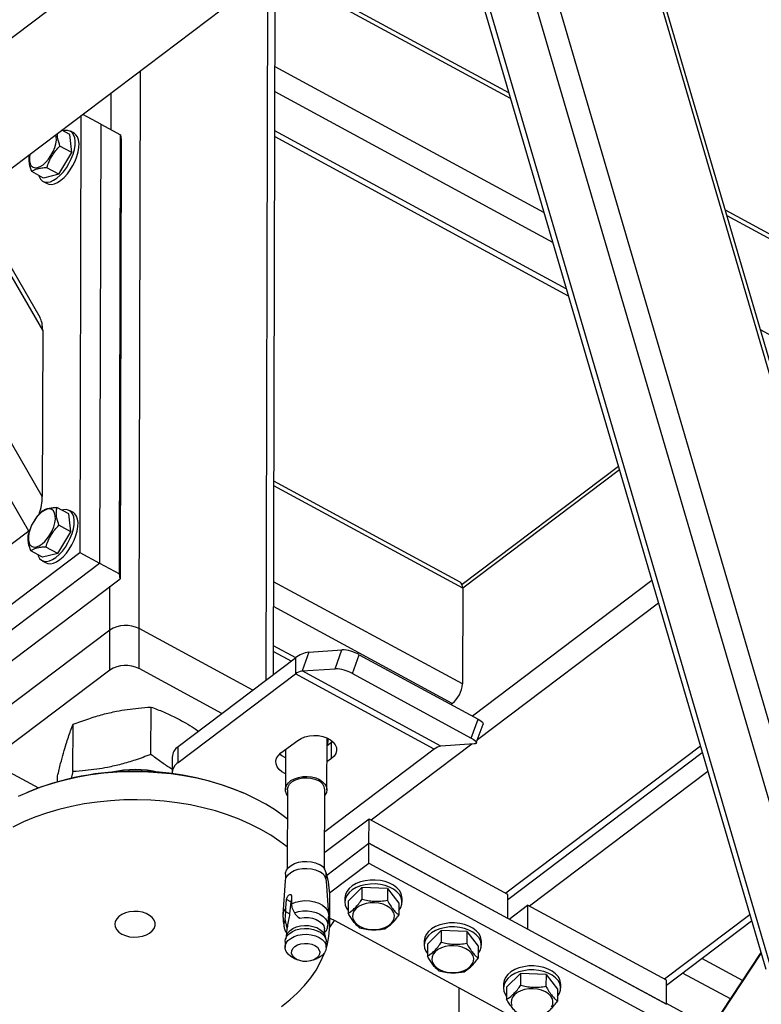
# Model space of a CAD drawing. Header units: millimetres. Extents: x 0 to 841, y 0 to 594.
# Tile 153 of 190: x 682 to 690, y 345 to 356. Entities that reach past the tile are written whole.
import ezdxf

# ---------------------------------------------------------------- set-up
doc = ezdxf.new("R2010")
doc.units = ezdxf.units.MM
doc.layers.add('TRAIT-FORT', color=4, linetype='Continuous', lineweight=25)

msp = doc.modelspace()

# ---------------------------------------------------------------- linework, layer by layer
at = {"layer": 'TRAIT-FORT', "color": 4, "linetype": 'Continuous', "lineweight": 25}
for p, q in [((711.531, 378.239), (676.349, 351.661)), ((677.038, 350.749), (712.22, 377.327)), ((691.484, 347.209), (688.014, 359.041)), ((691.51, 347.269), (688.07, 358.999)), ((690.702, 346.025), (687.089, 358.343)), ((690.511, 345.819), (686.883, 358.187)), ((686.408, 357.828), (690.031, 345.478)), ((690.086, 345.499), (686.459, 357.867)), ((684.611, 348.72), (684.631, 356.486)), ((687.203, 355.12), (684.653, 356.502)), ((684.529, 348.658), (684.55, 356.424)), ((687.221, 355.059), (684.631, 356.462)), ((687.589, 353.804), (684.628, 355.408)), ((683.132, 349.225), (683.148, 355.365)), ((682.824, 354.715), (682.825, 355.122)), ((687.685, 353.476), (684.628, 355.133)), ((682.491, 354.869), (682.478, 350.063)), ((682.709, 354.777), (682.511, 354.884)), ((682.709, 354.777), (682.697, 349.945)), ((682.709, 354.777), (682.928, 354.659)), ((682.37, 354.662), (682.281, 354.71)), ((682.392, 354.465), (682.37, 354.662)), ((682.419, 354.675), (682.375, 354.699)), ((682.915, 349.827), (682.928, 354.659)), ((682.928, 354.659), (682.934, 354.607)), ((687.835, 352.964), (684.626, 354.703)), ((684.626, 354.64), (687.857, 352.889)), ((682.392, 354.465), (682.261, 354.535)), ((682.934, 354.607), (682.922, 349.775)), ((682.247, 354.225), (682.392, 354.465)), ((682.081, 354.183), (681.95, 354.254)), ((682.247, 354.225), (682.081, 354.183)), ((682.247, 354.225), (682.116, 354.296)), ((682.076, 354.146), (682.119, 354.123)), ((682.071, 352.509), (681.248, 353.93)), ((682.042, 352.648), (681.285, 353.958)), ((691.038, 353.042), (689.586, 353.829)), ((691.067, 352.975), (689.604, 353.768)), ((682.066, 350.68), (680.509, 353.372)), ((681.918, 350.297), (680.252, 353.177)), ((682.071, 352.509), (682.066, 350.68)), ((691.065, 351.921), (689.972, 352.512)), ((688.408, 351.011), (686.687, 349.711)), ((688.419, 350.974), (686.694, 349.671)), ((686.665, 349.738), (684.616, 350.848)), ((686.694, 349.671), (684.616, 350.797)), ((682.359, 350.488), (682.228, 350.559)), ((682.408, 350.502), (682.364, 350.525)), ((681.981, 350.42), (681.98, 350.418)), ((682.381, 350.291), (682.359, 350.488)), ((681.945, 350.353), (681.944, 350.35)), ((682.381, 350.291), (682.25, 350.362)), ((681.918, 350.297), (681.567, 350.033)), ((682.236, 350.052), (682.381, 350.291)), ((682.236, 350.052), (682.105, 350.123)), ((681.003, 348.949), (682.478, 350.063)), ((682.07, 350.01), (681.939, 350.081)), ((682.236, 350.052), (682.07, 350.01)), ((682.478, 350.063), (682.697, 349.945)), ((681.222, 348.831), (682.697, 349.945)), ((682.065, 349.973), (682.108, 349.949)), ((682.697, 349.945), (682.915, 349.827)), ((681.52, 348.716), (682.922, 349.775)), ((682.922, 349.775), (682.915, 349.827)), ((682.81, 349.208), (682.811, 349.691)), ((686.691, 348.617), (684.613, 349.742)), ((686.694, 349.671), (686.691, 348.617)), ((688.777, 349.754), (686.802, 348.262)), ((686.58, 348.401), (684.613, 349.467)), ((688.849, 349.507), (686.857, 348.002)), ((683.131, 348.786), (683.132, 349.225)), ((684.383, 348.547), (683.132, 349.225)), ((682.81, 349.208), (681.63, 348.317)), ((682.809, 348.769), (682.81, 349.208)), ((684.856, 348.905), (684.612, 349.037)), ((683.563, 347.928), (684.854, 348.903)), ((684.611, 348.974), (684.808, 348.868)), ((684.854, 348.903), (684.853, 348.727)), ((685.001, 348.967), (684.927, 348.759)), ((685.001, 348.967), (685.365, 348.992)), ((685.291, 348.784), (685.365, 348.992)), ((685.48, 348.73), (685.554, 348.938)), ((685.554, 348.938), (686.864, 348.229)), ((684.044, 348.291), (683.131, 348.786)), ((684.927, 348.759), (685.291, 348.784)), ((682.809, 348.769), (681.629, 347.877)), ((683.562, 347.752), (684.853, 348.727)), ((686.381, 347.9), (684.853, 348.727)), ((686.455, 347.932), (684.927, 348.759)), ((685.48, 348.73), (686.789, 348.021)), ((683.261, 347.841), (683.263, 348.362)), ((686.58, 348.401), (686.566, 348.39)), ((682.404, 347.652), (682.406, 348.173)), ((686.789, 348.021), (686.864, 348.229)), ((686.844, 347.968), (686.918, 348.175)), ((683.562, 347.752), (683.563, 347.928)), ((684.694, 347.857), (684.878, 347.996)), ((685.199, 347.452), (685.201, 348.024)), ((685.201, 348.014), (685.205, 348.022)), ((685.25, 347.971), (685.201, 347.934)), ((685.249, 347.795), (685.25, 347.971)), ((685.264, 347.983), (685.25, 347.971)), ((686.794, 347.955), (685.685, 347.117)), ((686.819, 347.956), (686.455, 347.932)), ((689.311, 347.931), (687.169, 346.313)), ((683.495, 347.811), (683.495, 347.635)), ((684.743, 347.894), (684.742, 347.453)), ((686.381, 347.9), (685.175, 346.989)), ((687.191, 346.246), (689.331, 347.863)), ((685.249, 347.795), (685.2, 347.758)), ((681.656, 347.671), (682.024, 347.472)), ((682.234, 347.54), (682.234, 347.604)), ((682.404, 347.652), (682.385, 347.576)), ((689.393, 347.653), (687.431, 346.171)), ((681.917, 347.429), (681.901, 347.423)), ((684.28, 347.416), (684.264, 347.423)), ((684.765, 347.453), (684.763, 346.579)), ((685.174, 346.578), (685.176, 347.452)), ((685.663, 347.128), (685.175, 346.76)), ((685.662, 346.865), (685.663, 347.128)), ((687.191, 346.301), (685.663, 347.128)), ((685.198, 346.514), (685.662, 346.865)), ((685.662, 346.645), (685.662, 346.865)), ((685.662, 346.865), (688.936, 345.091)), ((687.19, 346.037), (685.662, 346.865)), ((685.229, 346.319), (685.662, 346.645)), ((685.662, 346.645), (688.936, 344.871)), ((684.744, 346.522), (684.744, 346.467)), ((685.192, 346.466), (685.193, 346.521)), ((684.741, 346.449), (684.715, 346.078)), ((685.22, 346.077), (685.195, 346.448)), ((685.432, 346.225), (685.585, 346.375)), ((685.585, 346.375), (685.585, 346.243)), ((685.865, 346.365), (685.585, 346.375)), ((685.865, 346.365), (685.865, 346.233)), ((685.865, 346.365), (685.992, 346.205)), ((687.19, 346.037), (687.191, 346.301)), ((684.746, 346.15), (684.755, 346.243)), ((684.804, 346.217), (684.755, 346.243)), ((684.804, 346.217), (684.789, 346.086)), ((684.809, 346.284), (684.809, 346.197)), ((684.809, 346.197), (684.812, 346.158)), ((685.23, 345.966), (685.23, 346.274)), ((685.398, 346.26), (685.398, 346.216)), ((685.432, 346.225), (685.432, 346.093)), ((685.992, 346.205), (685.992, 346.073)), ((686.027, 346.214), (686.027, 346.258)), ((684.741, 346.022), (684.747, 346.109)), ((684.747, 346.109), (684.746, 346.15)), ((684.789, 346.086), (684.747, 346.109)), ((684.812, 346.158), (684.841, 346.097)), ((687.206, 346.029), (687.409, 346.182)), ((687.409, 346.182), (687.408, 345.919)), ((688.937, 345.355), (687.409, 346.182)), ((689.855, 346.077), (688.915, 345.367)), ((684.883, 346.05), (684.902, 346.04)), ((684.897, 346.042), (684.9, 346.041)), ((684.902, 346.04), (684.9, 346.041)), ((685.229, 345.933), (685.282, 346.014)), ((686.653, 345.271), (685.282, 346.014)), ((688.937, 345.3), (689.875, 346.009)), ((684.759, 345.922), (684.751, 345.837)), ((684.761, 345.933), (684.754, 345.953)), ((684.754, 345.953), (684.764, 345.948)), ((684.761, 345.933), (684.759, 345.922)), ((684.764, 345.948), (684.761, 345.933)), ((685.182, 345.836), (685.174, 345.921)), ((685.177, 345.891), (685.179, 345.89)), ((686.305, 345.752), (686.459, 345.902)), ((686.459, 345.902), (686.458, 345.77)), ((686.739, 345.892), (686.459, 345.902)), ((686.739, 345.892), (686.738, 345.76)), ((686.739, 345.892), (686.865, 345.732)), ((688.936, 345.091), (687.408, 345.919)), ((684.739, 345.781), (684.739, 345.718)), ((684.753, 345.844), (684.742, 345.806)), ((685.19, 345.804), (685.18, 345.843)), ((685.193, 345.717), (685.193, 345.78)), ((686.271, 345.787), (686.271, 345.743)), ((686.305, 345.752), (686.305, 345.62)), ((686.9, 345.741), (686.9, 345.785)), ((686.865, 345.732), (686.865, 345.6)), ((689.977, 345.66), (689.102, 344.336)), ((689.118, 344.347), (689.98, 345.652)), ((684.84, 345.597), (684.879, 345.58)), ((685.052, 345.579), (685.092, 345.596)), ((689.775, 345.353), (689.328, 345.595)), ((687.178, 345.279), (687.332, 345.429)), ((687.332, 345.429), (687.331, 345.297)), ((687.612, 345.419), (687.332, 345.429)), ((689.641, 345.15), (689.115, 345.435)), ((687.612, 345.419), (687.611, 345.287)), ((687.612, 345.419), (687.738, 345.259)), ((688.936, 345.091), (688.937, 345.355)), ((686.653, 345.271), (686.652, 344.693)), ((688.025, 344.528), (686.653, 345.271)), ((687.144, 345.314), (687.144, 345.27)), ((687.178, 345.279), (687.178, 345.147)), ((687.738, 345.259), (687.738, 345.127)), ((687.773, 345.268), (687.773, 345.312)), ((689.431, 344.833), (688.936, 345.101))]:
    msp.add_line(p, q, dxfattribs=at)
at = {"layer": 'TRAIT-FORT', "color": 4, "linetype": 'Continuous', "lineweight": 25, "flags": 128}
for points in [[(681.925, 354.372), (681.932, 354.341), (681.945, 354.317), (681.964, 354.302), (681.987, 354.295), (682.014, 354.298), (682.044, 354.31), (682.075, 354.33), (682.106, 354.358), (682.135, 354.392), (682.162, 354.432), (682.185, 354.474), (682.203, 354.518), (682.215, 354.561), (682.221, 354.602), (682.22, 354.639), (682.216, 354.661)], [(682.029, 354.211), (682.033, 354.2), (682.047, 354.172), (682.068, 354.151), (682.093, 354.139), (682.123, 354.137), (682.156, 354.143), (682.191, 354.159), (682.227, 354.183), (682.263, 354.214), (682.298, 354.253), (682.331, 354.296), (682.36, 354.344), (682.385, 354.395), (682.405, 354.446), (682.419, 354.497), (682.427, 354.545), (682.428, 354.589), (682.423, 354.628), (682.411, 354.66), (682.394, 354.685), (682.371, 354.701), (682.343, 354.708), (682.312, 354.706), (682.295, 354.702)], [(682.119, 354.123), (682.137, 354.116), (682.166, 354.113), (682.199, 354.119), (682.234, 354.135), (682.271, 354.159), (682.307, 354.191), (682.342, 354.229), (682.374, 354.273), (682.404, 354.321), (682.429, 354.371), (682.448, 354.422), (682.462, 354.473), (682.47, 354.521), (682.472, 354.565), (682.466, 354.604), (682.455, 354.636), (682.437, 354.661), (682.419, 354.675)], [(681.929, 354.445), (681.924, 354.408), (681.925, 354.372)], [(681.914, 350.198), (681.921, 350.167), (681.934, 350.144), (681.953, 350.128), (681.976, 350.122), (682.003, 350.125), (682.033, 350.136), (682.064, 350.157), (682.095, 350.185), (682.124, 350.219), (682.151, 350.258), (682.174, 350.301), (682.192, 350.345), (682.204, 350.388), (682.21, 350.429), (682.209, 350.465), (682.202, 350.496), (682.189, 350.52), (682.171, 350.535), (682.147, 350.542), (682.12, 350.539), (682.09, 350.527), (682.059, 350.507), (682.028, 350.479), (681.999, 350.445), (681.972, 350.405), (681.949, 350.363), (681.931, 350.319), (681.919, 350.276), (681.913, 350.235), (681.914, 350.198)], [(682.019, 350.038), (682.022, 350.027), (682.037, 349.998), (682.057, 349.978), (682.082, 349.966), (682.112, 349.963), (682.145, 349.97), (682.18, 349.985), (682.216, 350.009), (682.252, 350.041), (682.287, 350.079), (682.32, 350.123), (682.349, 350.171), (682.374, 350.221), (682.394, 350.273), (682.408, 350.323), (682.416, 350.371), (682.417, 350.415), (682.412, 350.454), (682.4, 350.487), (682.383, 350.511), (682.36, 350.527), (682.332, 350.535), (682.301, 350.533), (682.284, 350.529)], [(682.108, 349.949), (682.126, 349.942), (682.155, 349.939), (682.188, 349.946), (682.223, 349.961), (682.26, 349.985), (682.296, 350.017), (682.331, 350.055), (682.363, 350.099), (682.393, 350.147), (682.418, 350.198), (682.437, 350.249), (682.451, 350.299), (682.459, 350.348), (682.461, 350.392), (682.455, 350.431), (682.444, 350.463), (682.426, 350.488), (682.408, 350.502)], [(686.864, 348.229), (686.883, 348.217), (686.899, 348.206), (686.911, 348.195), (686.917, 348.185), (686.919, 348.177), (686.918, 348.175)], [(684.878, 347.996), (684.915, 348.018), (684.958, 348.036), (685.006, 348.046), (685.056, 348.051), (685.107, 348.048), (685.156, 348.039), (685.2, 348.024), (685.239, 348.003), (685.27, 347.977), (685.292, 347.948), (685.304, 347.916), (685.306, 347.884), (685.297, 347.852), (685.278, 347.822), (685.249, 347.795)], [(686.789, 348.021), (686.809, 348.009), (686.825, 347.998), (686.837, 347.987), (686.843, 347.978), (686.845, 347.969), (686.841, 347.963), (686.832, 347.959), (686.819, 347.956)], [(684.743, 347.628), (684.704, 347.649), (684.673, 347.675), (684.651, 347.704), (684.639, 347.736), (684.637, 347.768), (684.646, 347.8), (684.665, 347.83), (684.694, 347.857)], [(684.743, 347.804), (684.705, 347.825), (684.679, 347.845)], [(684.764, 347.13), (684.732, 347.155), (684.634, 347.226), (684.527, 347.292), (684.415, 347.354), (684.295, 347.41), (684.17, 347.46), (684.04, 347.506), (683.905, 347.545), (683.767, 347.578), (683.625, 347.605), (683.481, 347.626), (683.334, 347.64), (683.187, 347.648), (683.039, 347.65), (682.891, 347.645), (682.745, 347.633), (682.599, 347.615), (682.457, 347.59), (682.317, 347.559), (682.181, 347.523), (682.049, 347.48), (681.922, 347.431), (681.801, 347.377)], [(684.765, 347.389), (684.754, 347.406), (684.744, 347.437), (684.743, 347.468), (684.754, 347.499), (684.775, 347.528), (684.804, 347.553), (684.842, 347.573), (684.886, 347.588), (684.933, 347.597), (684.982, 347.598), (685.031, 347.593), (685.077, 347.582), (685.118, 347.564)], [(684.765, 347.453), (684.765, 347.457), (684.772, 347.486), (684.788, 347.513), (684.814, 347.538), (684.847, 347.558), (684.887, 347.573), (684.931, 347.582), (684.977, 347.584), (685.022, 347.58), (685.065, 347.569), (685.103, 347.553)], [(685.118, 347.564), (685.152, 347.541), (685.178, 347.514), (685.194, 347.484), (685.199, 347.453), (685.194, 347.421), (685.178, 347.391), (685.176, 347.388)], [(684.763, 346.823), (684.683, 346.884), (684.581, 346.952), (684.471, 347.016), (684.355, 347.075), (684.233, 347.128), (684.105, 347.176), (683.973, 347.219), (683.836, 347.255), (683.696, 347.285), (683.552, 347.309), (683.407, 347.327), (683.26, 347.338), (683.112, 347.342), (682.964, 347.34), (682.817, 347.332), (682.671, 347.317), (682.527, 347.296), (682.386, 347.268), (682.248, 347.234), (682.114, 347.194), (681.984, 347.149), (681.86, 347.098), (681.742, 347.041)], [(684.744, 346.522), (684.745, 346.537), (684.756, 346.567), (684.776, 346.595), (684.805, 346.62), (684.842, 346.64), (684.885, 346.654), (684.931, 346.663), (684.98, 346.664), (685.028, 346.659), (685.073, 346.648), (685.113, 346.63)], [(684.741, 346.449), (684.742, 346.458), (684.752, 346.488), (684.773, 346.517), (684.803, 346.542), (684.84, 346.562), (684.883, 346.577), (684.931, 346.586), (684.98, 346.587), (685.028, 346.582), (685.074, 346.571), (685.115, 346.553)], [(685.184, 346.56), (685.182, 346.565), (685.174, 346.588)], [(685.568, 346.438), (685.521, 346.419), (685.479, 346.394), (685.446, 346.365), (685.42, 346.333), (685.404, 346.299), (685.398, 346.263), (685.398, 346.26)], [(686.027, 346.258), (686.026, 346.273), (686.017, 346.309), (685.998, 346.342), (685.97, 346.374), (685.934, 346.401), (685.89, 346.424), (685.841, 346.442), (685.788, 346.454), (685.732, 346.459), (685.676, 346.459), (685.621, 346.451), (685.568, 346.438)], [(685.992, 346.123), (685.993, 346.124), (686.014, 346.158), (686.025, 346.193), (686.026, 346.229), (686.017, 346.265), (685.998, 346.299), (685.97, 346.33), (685.933, 346.357), (685.89, 346.38), (685.841, 346.398), (685.788, 346.41), (685.732, 346.416), (685.676, 346.415), (685.62, 346.407), (685.568, 346.394)], [(685.568, 346.394), (685.521, 346.375), (685.479, 346.35), (685.445, 346.321), (685.42, 346.289), (685.404, 346.255), (685.398, 346.219), (685.402, 346.183), (685.416, 346.148), (685.432, 346.124)], [(684.809, 346.197), (684.854, 346.215), (684.904, 346.227), (684.957, 346.232), (685.01, 346.23), (685.062, 346.22), (685.109, 346.204), (685.15, 346.182), (685.182, 346.155), (685.205, 346.124), (685.218, 346.091), (685.22, 346.066)], [(685.519, 346.142), (685.497, 346.115), (685.484, 346.085), (685.482, 346.054), (685.489, 346.024), (685.506, 345.995), (685.532, 345.969), (685.566, 345.947), (685.607, 345.93), (685.652, 345.919), (685.699, 345.914), (685.748, 345.915), (685.794, 345.923), (685.837, 345.937), (685.875, 345.956), (685.905, 345.98), (685.927, 346.008), (685.94, 346.038), (685.942, 346.068), (685.935, 346.099), (685.918, 346.128), (685.892, 346.154), (685.857, 346.175), (685.817, 346.192), (685.772, 346.204), (685.724, 346.209), (685.676, 346.207), (685.63, 346.199), (685.587, 346.185), (685.549, 346.166), (685.519, 346.142)], [(682.943, 345.864), (682.983, 345.847), (683.028, 345.835), (683.075, 345.83), (683.123, 345.832), (683.17, 345.84), (683.212, 345.855), (683.248, 345.874), (683.277, 345.899), (683.297, 345.927), (683.308, 345.957), (683.308, 345.988), (683.297, 346.018), (683.277, 346.045), (683.248, 346.07), (683.211, 346.09), (683.168, 346.104), (683.122, 346.112), (683.074, 346.114), (683.027, 346.109), (682.982, 346.098), (682.942, 346.08), (682.909, 346.058), (682.885, 346.032), (682.87, 346.003), (682.864, 345.972), (682.87, 345.942), (682.885, 345.912), (682.91, 345.886), (682.943, 345.864)], [(684.841, 346.097), (684.886, 346.111), (684.935, 346.118), (684.986, 346.119), (685.035, 346.113), (685.082, 346.101), (685.123, 346.083), (685.158, 346.059), (685.185, 346.032), (685.202, 346.002), (685.209, 345.97), (685.207, 345.944)], [(684.902, 346.04), (684.948, 346.046), (684.995, 346.045), (685.04, 346.038), (685.082, 346.024), (685.118, 346.004), (685.146, 345.98), (685.165, 345.953), (685.174, 345.923), (685.174, 345.921)], [(686.9, 345.785), (686.899, 345.8), (686.89, 345.836), (686.871, 345.869), (686.843, 345.901), (686.807, 345.928), (686.763, 345.951), (686.714, 345.969), (686.661, 345.981), (686.605, 345.986), (686.549, 345.986), (686.494, 345.978), (686.441, 345.965)], [(684.739, 345.781), (684.744, 345.812), (684.76, 345.841), (684.785, 345.868), (684.819, 345.891), (684.859, 345.909), (684.905, 345.92), (684.953, 345.926), (685.002, 345.924), (685.05, 345.915), (685.093, 345.901), (685.131, 345.88), (685.161, 345.855), (685.181, 345.827), (685.192, 345.796), (685.193, 345.78)], [(684.84, 345.597), (684.839, 345.597), (684.802, 345.617), (684.772, 345.642), (684.751, 345.671), (684.74, 345.701), (684.74, 345.733), (684.751, 345.764), (684.771, 345.792), (684.801, 345.817), (684.838, 345.837), (684.881, 345.852), (684.929, 345.861), (684.978, 345.862), (685.026, 345.857), (685.072, 345.846), (685.113, 345.828), (685.113, 345.828)], [(684.753, 345.844), (684.755, 345.85), (684.77, 345.879), (684.794, 345.904), (684.826, 345.926), (684.864, 345.943), (684.908, 345.954), (684.954, 345.959), (685.001, 345.957), (685.046, 345.949), (685.087, 345.935), (685.123, 345.916), (685.152, 345.892), (685.171, 345.865), (685.18, 345.843)], [(686.441, 345.965), (686.394, 345.946), (686.352, 345.921), (686.319, 345.892), (686.293, 345.86), (686.277, 345.826), (686.271, 345.79), (686.271, 345.787)], [(686.441, 345.921), (686.394, 345.902), (686.352, 345.877), (686.318, 345.848), (686.293, 345.816), (686.277, 345.782), (686.271, 345.746), (686.275, 345.71), (686.289, 345.675), (686.305, 345.651)], [(686.865, 345.65), (686.866, 345.651), (686.887, 345.685), (686.898, 345.72), (686.899, 345.756), (686.89, 345.792), (686.871, 345.826), (686.843, 345.857), (686.807, 345.884), (686.763, 345.907), (686.714, 345.925), (686.661, 345.937), (686.605, 345.943), (686.549, 345.942), (686.494, 345.934), (686.441, 345.921)], [(684.866, 345.586), (684.838, 345.606), (684.819, 345.629), (684.811, 345.654), (684.813, 345.68), (684.825, 345.705), (684.847, 345.727), (684.877, 345.744), (684.913, 345.756), (684.953, 345.762), (684.994, 345.76), (685.032, 345.752), (685.066, 345.738), (685.094, 345.719), (685.112, 345.696), (685.121, 345.67), (685.119, 345.644), (685.107, 345.62), (685.085, 345.598), (685.055, 345.58), (685.019, 345.569), (684.979, 345.563), (684.938, 345.564), (684.9, 345.572), (684.866, 345.586)], [(685.113, 345.828), (685.147, 345.805), (685.172, 345.778), (685.188, 345.748), (685.193, 345.717), (685.188, 345.686), (685.173, 345.656), (685.147, 345.629), (685.114, 345.607), (685.092, 345.596)], [(684.698, 345.066), (684.792, 345.14), (684.877, 345.217), (684.954, 345.297), (685.022, 345.381), (685.081, 345.468), (685.13, 345.557), (685.17, 345.648), (685.174, 345.658)], [(686.392, 345.669), (686.37, 345.642), (686.357, 345.612), (686.355, 345.581), (686.362, 345.551), (686.379, 345.522), (686.405, 345.496), (686.439, 345.474), (686.48, 345.457), (686.525, 345.446), (686.573, 345.441), (686.621, 345.442), (686.667, 345.45), (686.71, 345.464), (686.748, 345.483), (686.778, 345.507), (686.8, 345.535), (686.813, 345.565), (686.815, 345.595), (686.808, 345.626), (686.791, 345.655), (686.765, 345.681), (686.73, 345.702), (686.69, 345.719), (686.645, 345.731), (686.597, 345.736), (686.549, 345.734), (686.503, 345.726), (686.46, 345.712), (686.422, 345.693), (686.392, 345.669)], [(687.314, 345.492), (687.267, 345.473), (687.225, 345.448), (687.192, 345.419), (687.166, 345.387), (687.15, 345.353), (687.144, 345.317), (687.144, 345.314)], [(687.314, 345.448), (687.267, 345.429), (687.225, 345.404), (687.191, 345.375), (687.166, 345.343), (687.15, 345.309), (687.144, 345.273), (687.148, 345.237), (687.162, 345.202), (687.178, 345.178)], [(687.773, 345.312), (687.772, 345.327), (687.763, 345.363), (687.744, 345.396), (687.716, 345.428), (687.68, 345.455), (687.636, 345.478), (687.587, 345.496), (687.534, 345.508), (687.478, 345.513), (687.422, 345.513), (687.367, 345.505), (687.314, 345.492)], [(687.738, 345.177), (687.739, 345.178), (687.76, 345.212), (687.771, 345.247), (687.772, 345.283), (687.763, 345.319), (687.744, 345.353), (687.716, 345.384), (687.68, 345.411), (687.636, 345.434), (687.587, 345.452), (687.534, 345.464), (687.478, 345.47), (687.422, 345.469), (687.367, 345.461), (687.314, 345.448)], [(687.673, 345.062), (687.686, 345.092), (687.688, 345.122), (687.681, 345.153), (687.664, 345.182), (687.638, 345.208), (687.604, 345.229), (687.563, 345.246), (687.518, 345.258), (687.47, 345.263), (687.422, 345.261), (687.376, 345.253), (687.333, 345.239), (687.295, 345.22), (687.265, 345.196)], [(687.265, 345.196), (687.243, 345.169), (687.23, 345.139), (687.228, 345.108), (687.235, 345.078)]]:
    msp.add_lwpolyline(points, dxfattribs=at)
at = {"layer": 'TRAIT-FORT', "color": 4, "linetype": 'Continuous', "lineweight": 25}
for centre, radius, start, end in [((686.623, 349.68), 0.0712, 352.4354, 54.228), ((682.985, 348.941), 0.32, 62.7147, 123.2669), ((685.038, 348.681), 0.288, 97.4002, 129.7696), ((685.347, 348.571), 0.422, 60.6517, 87.5828), ((682.984, 348.501), 0.32, 62.7147, 123.2669), ((685.273, 348.363), 0.422, 60.6517, 87.5828), ((684.945, 348.616), 0.144, 97.4002, 129.7696), ((686.39, 348.635), 0.301, 309.0289, 356.4481), ((683.645, 347.803), 0.149, 123.1684, 177.1102), ((685.111, 348.001), 0.104, 329.4823, 9.0518), ((686.473, 347.789), 0.144, 97.4002, 129.7696), ((683.643, 347.628), 0.148, 122.9896, 180.2919), ((683.083, 344.551), 3.106, 67.6491, 112.05), ((683.088, 346.575), 1.099, 76.2573, 103.4418), ((685.056, 347.442), 0.121, 4.869, 66.9103), ((685.066, 346.513), 0.127, 3.543, 68.2363), ((685.06, 346.428), 0.136, 8.3913, 66.4659), ((684.335, 346.275), 0.896, 359.922, 17.0824), ((684.832, 346.069), 0.117, 136.5575, 180.8705), ((684.828, 345.965), 0.104, 146.7951, 190.9104), ((684.34, 345.969), 0.89, 343.5965, 4.4357)]:
    msp.add_arc(centre, radius, start, end, dxfattribs=at)
for centre, major_axis, ratio, start_param, end_param in [((681.923, 352.397), (0.071, 0.291), 0.443708, 5.210361, 5.849323), ((681.918, 350.568), (0.071, 0.291), 0.443708, 4.532673, 5.210361), ((681.918, 350.568), (0.071, 0.291), 0.443708, 3.639565, 3.703216), ((685.171, 345.93), (0.183, -0.02), 0.620171, 0.989508, 1.314142)]:
    msp.add_ellipse(centre, major_axis=major_axis, ratio=ratio, start_param=start_param, end_param=end_param, dxfattribs=at)
for points, knots in [([(682.261, 354.535), (682.252, 354.564), (682.237, 354.611), (682.231, 354.656), (682.232, 354.672), (682.232, 354.673)], [0, 0, 0, 0, 0.585198, 0.967831, 1, 1, 1, 1]), ([(682.116, 354.296), (682.124, 354.32), (682.14, 354.367), (682.174, 354.431), (682.215, 354.488), (682.246, 354.519), (682.261, 354.535)], [0, 0, 0, 0, 0.264605, 0.534948, 0.765343, 1, 1, 1, 1]), ([(681.95, 354.254), (681.94, 354.283), (681.925, 354.33), (681.919, 354.39), (681.922, 354.423), (681.925, 354.44), (681.926, 354.442)], [0, 0, 0, 0, 0.408437, 0.675495, 0.949769, 1, 1, 1, 1]), ([(682.116, 354.296), (682.097, 354.295), (682.058, 354.293), (682.011, 354.284), (681.975, 354.271), (681.958, 354.26), (681.95, 354.254)], [0, 0, 0, 0, 0.264605, 0.534948, 0.765343, 1, 1, 1, 1]), ([(682.062, 350.517), (682.044, 350.499), (682.014, 350.469), (681.992, 350.433), (681.982, 350.419)], [0, 0, 0, 0, 0.594973, 1, 1, 1, 1]), ([(682.062, 350.517), (682.071, 350.523), (682.091, 350.536), (682.131, 350.549), (682.177, 350.556), (682.211, 350.558), (682.228, 350.559)], [0, 0, 0, 0, 0.2646049, 0.5349477, 0.7653431, 1, 1, 1, 1]), ([(682.25, 350.362), (682.241, 350.391), (682.225, 350.438), (682.219, 350.498), (682.223, 350.534), (682.227, 350.553), (682.228, 350.559)], [0, 0, 0, 0, 0.3855495, 0.6376419, 0.8965462, 1, 1, 1, 1]), ([(681.944, 350.35), (681.942, 350.346), (681.931, 350.323), (681.923, 350.299), (681.917, 350.278)], [0, 0, 0, 0, 0.1465, 1, 1, 1, 1]), ([(682.105, 350.123), (682.113, 350.146), (682.129, 350.193), (682.163, 350.257), (682.204, 350.314), (682.235, 350.346), (682.25, 350.362)], [0, 0, 0, 0, 0.264605, 0.534948, 0.765343, 1, 1, 1, 1]), ([(681.939, 350.081), (681.929, 350.11), (681.914, 350.157), (681.908, 350.217), (681.911, 350.253), (681.916, 350.272), (681.917, 350.278)], [0, 0, 0, 0, 0.385549, 0.637642, 0.896546, 1, 1, 1, 1]), ([(682.105, 350.123), (682.086, 350.122), (682.047, 350.12), (682, 350.111), (681.964, 350.097), (681.947, 350.086), (681.939, 350.081)], [0, 0, 0, 0, 0.264605, 0.534948, 0.765343, 1, 1, 1, 1]), ([(682.406, 348.173), (682.463, 348.194), (682.571, 348.234), (682.731, 348.282), (682.872, 348.315), (683.003, 348.337), (683.13, 348.353), (683.217, 348.359), (683.263, 348.362)], [0, 0, 0, 0, 0.202068, 0.3827, 0.555315, 0.692992, 0.838894, 1, 1, 1, 1]), ([(683.263, 348.362), (683.309, 348.345), (683.395, 348.313), (683.523, 348.254), (683.636, 348.193), (683.723, 348.14), (683.771, 348.108), (683.787, 348.097)], [0, 0, 0, 0, 0.2650952, 0.5020672, 0.7285219, 0.9091417, 1, 1, 1, 1]), ([(682.234, 347.604), (682.246, 347.65), (682.267, 347.739), (682.299, 347.856), (682.328, 347.952), (682.354, 348.033), (682.379, 348.105), (682.396, 348.15), (682.406, 348.173)], [0, 0, 0, 0, 0.202068, 0.3827, 0.555315, 0.692992, 0.838894, 1, 1, 1, 1]), ([(683.261, 347.841), (683.204, 347.819), (683.096, 347.779), (682.936, 347.732), (682.795, 347.699), (682.664, 347.677), (682.537, 347.661), (682.45, 347.655), (682.404, 347.652)], [0, 0, 0, 0, 0.202068, 0.3827, 0.555315, 0.692992, 0.838894, 1, 1, 1, 1]), ([(683.495, 347.678), (683.487, 347.683), (683.446, 347.708), (683.367, 347.762), (683.298, 347.813), (683.261, 347.841)], [0, 0, 0, 0, 0.1017882, 0.528654, 1, 1, 1, 1]), ([(684.755, 346.243), (684.755, 346.247), (684.757, 346.255), (684.762, 346.268), (684.768, 346.281), (684.775, 346.289), (684.782, 346.295), (684.79, 346.299), (684.799, 346.3), (684.805, 346.296), (684.808, 346.29), (684.809, 346.285), (684.809, 346.284)], [0, 0, 0, 0, 0.112459, 0.224891, 0.338077, 0.451935, 0.500009, 0.61321, 0.72639, 0.840088, 0.953755, 1, 1, 1, 1]), ([(684.809, 346.237), (684.808, 346.236), (684.806, 346.231), (684.805, 346.224), (684.804, 346.218), (684.804, 346.217)], [0, 0, 0, 0, 0.1091156, 0.7396448, 1, 1, 1, 1]), ([(685.432, 346.093), (685.451, 346.106), (685.484, 346.126), (685.53, 346.173), (685.562, 346.212), (685.58, 346.236), (685.585, 346.243)], [0, 0, 0, 0, 0.385549, 0.637642, 0.896546, 1, 1, 1, 1]), ([(685.865, 346.233), (685.841, 346.229), (685.792, 346.221), (685.719, 346.22), (685.649, 346.228), (685.607, 346.238), (685.585, 346.243)], [0, 0, 0, 0, 0.264605, 0.534948, 0.765343, 1, 1, 1, 1]), ([(685.865, 346.233), (685.876, 346.215), (685.898, 346.177), (685.931, 346.132), (685.963, 346.097), (685.982, 346.081), (685.992, 346.073)], [0, 0, 0, 0, 0.264605, 0.534948, 0.765343, 1, 1, 1, 1]), ([(684.789, 346.086), (684.785, 346.064), (684.776, 346.02), (684.768, 345.972), (684.764, 345.948)], [0, 0, 0, 0, 0.496599, 1, 1, 1, 1]), ([(684.841, 346.097), (684.848, 346.088), (684.859, 346.072), (684.876, 346.057), (684.883, 346.05)], [0, 0, 0, 0, 0.593144, 1, 1, 1, 1]), ([(685.559, 345.933), (685.548, 345.942), (685.526, 345.961), (685.493, 345.999), (685.461, 346.044), (685.442, 346.077), (685.432, 346.093)], [0, 0, 0, 0, 0.264605, 0.534948, 0.765343, 1, 1, 1, 1]), ([(684.716, 346.067), (684.716, 346.051), (684.716, 346.011), (684.723, 345.972), (684.726, 345.95)], [0, 0, 0, 0, 0.4258, 1, 1, 1, 1]), ([(684.741, 346.022), (684.742, 346.008), (684.743, 345.984), (684.751, 345.962), (684.754, 345.953)], [0, 0, 0, 0, 0.5931439, 1, 1, 1, 1]), ([(685.207, 345.948), (685.21, 345.966), (685.217, 346.005), (685.218, 346.044), (685.219, 346.066)], [0, 0, 0, 0, 0.451823, 1, 1, 1, 1]), ([(685.839, 345.923), (685.858, 345.936), (685.891, 345.956), (685.937, 346.003), (685.969, 346.041), (685.987, 346.066), (685.992, 346.073)], [0, 0, 0, 0, 0.385549, 0.637642, 0.896546, 1, 1, 1, 1]), ([(684.727, 345.945), (684.727, 345.943), (684.728, 345.928), (684.738, 345.905), (684.75, 345.887), (684.755, 345.879)], [0, 0, 0, 0, 0.073602, 0.641263, 1, 1, 1, 1]), ([(685.189, 345.898), (685.189, 345.897), (685.188, 345.891), (685.182, 345.891), (685.179, 345.89)], [0, 0, 0, 0, 0.340108, 1, 1, 1, 1]), ([(685.19, 345.898), (685.192, 345.9), (685.2, 345.913), (685.205, 345.929), (685.207, 345.942), (685.207, 345.943)], [0, 0, 0, 0, 0.171788, 0.920779, 1, 1, 1, 1]), ([(685.559, 345.933), (685.583, 345.928), (685.632, 345.916), (685.705, 345.91), (685.775, 345.913), (685.817, 345.92), (685.839, 345.923)], [0, 0, 0, 0, 0.264605, 0.534948, 0.765343, 1, 1, 1, 1]), ([(686.305, 345.62), (686.324, 345.633), (686.357, 345.653), (686.403, 345.7), (686.435, 345.739), (686.453, 345.763), (686.458, 345.77)], [0, 0, 0, 0, 0.385549, 0.637642, 0.896546, 1, 1, 1, 1]), ([(686.738, 345.76), (686.714, 345.756), (686.665, 345.748), (686.592, 345.747), (686.522, 345.755), (686.48, 345.765), (686.458, 345.77)], [0, 0, 0, 0, 0.264605, 0.534948, 0.765343, 1, 1, 1, 1]), ([(686.738, 345.76), (686.749, 345.742), (686.771, 345.704), (686.804, 345.659), (686.836, 345.624), (686.855, 345.608), (686.865, 345.6)], [0, 0, 0, 0, 0.264605, 0.534948, 0.765343, 1, 1, 1, 1]), ([(686.432, 345.46), (686.421, 345.469), (686.399, 345.488), (686.366, 345.526), (686.334, 345.571), (686.315, 345.604), (686.305, 345.62)], [0, 0, 0, 0, 0.264605, 0.534948, 0.765343, 1, 1, 1, 1]), ([(686.712, 345.45), (686.731, 345.463), (686.764, 345.483), (686.81, 345.53), (686.842, 345.568), (686.86, 345.593), (686.865, 345.6)], [0, 0, 0, 0, 0.385549, 0.637642, 0.896546, 1, 1, 1, 1]), ([(686.432, 345.46), (686.456, 345.455), (686.505, 345.443), (686.578, 345.437), (686.648, 345.44), (686.69, 345.447), (686.712, 345.45)], [0, 0, 0, 0, 0.264605, 0.534948, 0.765343, 1, 1, 1, 1]), ([(687.178, 345.147), (687.198, 345.16), (687.23, 345.18), (687.276, 345.227), (687.308, 345.266), (687.326, 345.29), (687.331, 345.297)], [0, 0, 0, 0, 0.385549, 0.637642, 0.896546, 1, 1, 1, 1]), ([(687.611, 345.287), (687.587, 345.283), (687.538, 345.275), (687.465, 345.274), (687.395, 345.282), (687.353, 345.292), (687.331, 345.297)], [0, 0, 0, 0, 0.264605, 0.534948, 0.765343, 1, 1, 1, 1]), ([(687.611, 345.287), (687.622, 345.269), (687.644, 345.231), (687.677, 345.186), (687.709, 345.151), (687.728, 345.135), (687.738, 345.127)], [0, 0, 0, 0, 0.264605, 0.534948, 0.765343, 1, 1, 1, 1]), ([(687.305, 344.987), (687.294, 344.996), (687.272, 345.015), (687.239, 345.053), (687.207, 345.098), (687.188, 345.131), (687.178, 345.147)], [0, 0, 0, 0, 0.264605, 0.534948, 0.765343, 1, 1, 1, 1]), ([(687.585, 344.977), (687.604, 344.99), (687.637, 345.01), (687.683, 345.057), (687.715, 345.095), (687.733, 345.12), (687.738, 345.127)], [0, 0, 0, 0, 0.385549, 0.637642, 0.896546, 1, 1, 1, 1])]:
    msp.add_open_spline(points, degree=3, knots=knots, dxfattribs=at)

doc.saveas('drawing.dxf')
